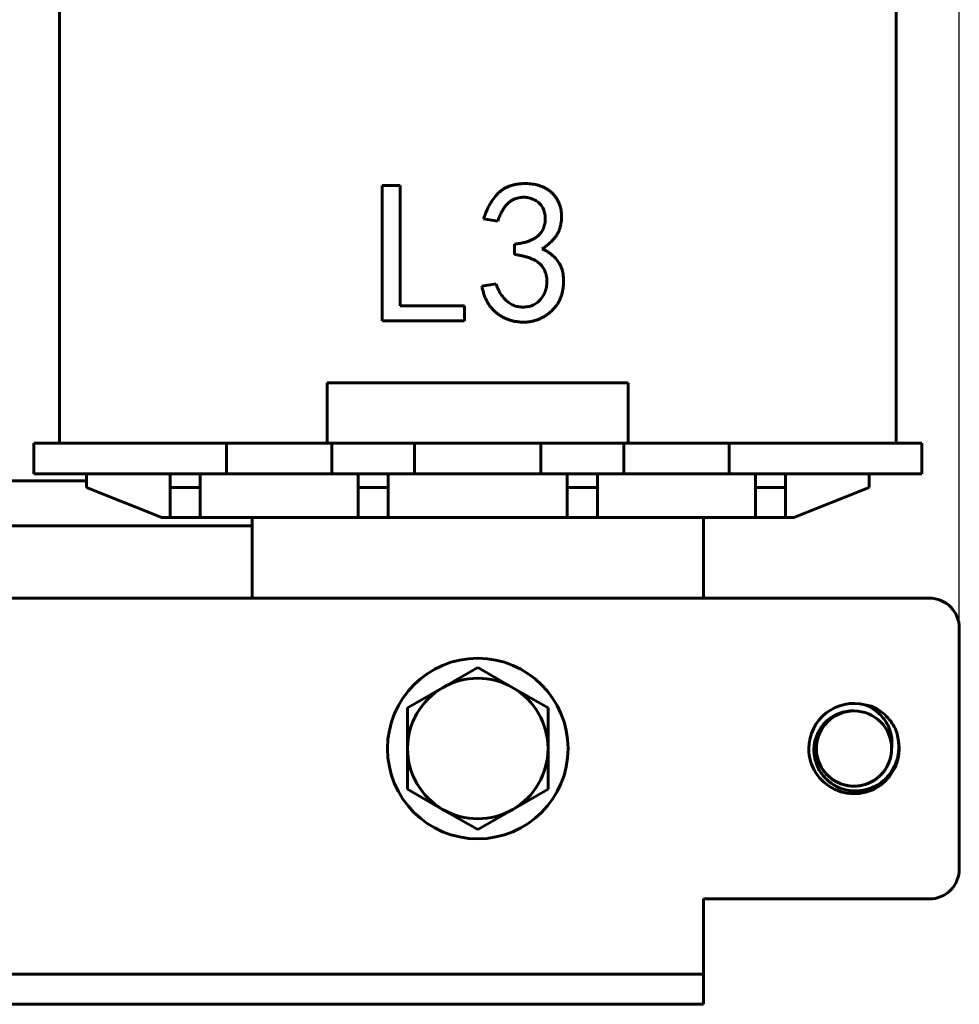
# Model space of a CAD drawing. Header units: millimetres. Extents: x 0 to 297, y 0 to 420.
# Tile 6 of 10: x 127 to 158, y 117 to 149. Entities that reach past the tile are written whole.
import ezdxf

# ---------------------------------------------------------------- set-up
doc = ezdxf.new("R2010")
doc.units = ezdxf.units.MM
doc.linetypes.add('K5LT_BASIC', pattern=[0])
doc.linetypes.add('K5LT_THIN', pattern=[0])
doc.layers.add('Системный слой', color=7, linetype='Continuous')
doc.styles.add('KDIMTEXTSTYLE', font='GOST_AU.SHX', dxfattribs={"width": 0.96, "oblique": 15, "height": 5})
doc.dimstyles.new('KDIMSTYLE (0.50)', dxfattribs={"dimtxt": 5, "dimasz": 1, "dimexe": 2, "dimexo": 0, "dimgap": 1, "dimtad": 1, "dimlfac": 2, "dimtxsty": 'KDIMTEXTSTYLE', "dimsah": 1, "dimcen": 0, "dimdle": 1, "dimadec": 0, "dimazin": 0, "dimtfac": 0.667, "dimtmove": 0, "dimatfit": 3, "dimfxl": 1, "dimtvp": 1, "dimtolj": 1, "dimtzin": 0, "dimarcsym": 0})

# ---------------------------------------------------------------- blocks, each defined once
blk = doc.blocks.new('U36')
at = {"layer": 'Системный слой', "color": 150, "linetype": 'K5LT_BASIC', "lineweight": 60, "true_color": 0x0080ff}
for end in [4.1282, 5.2416, 5.2155, 5.2464, 0]:
    blk.add_arc((154.342, 125.235), 1.25, 90, end, dxfattribs=at)
blk = doc.blocks.new('U39')
at = {"layer": 'Системный слой', "color": 150, "linetype": 'K5LT_BASIC', "lineweight": 60, "true_color": 0x0080ff}
blk.add_line((134.342, 132.635), (119.342, 132.635), dxfattribs=at)
blk = doc.blocks.new('U40')
at = {"layer": 'Системный слой', "color": 150, "linetype": 'K5LT_BASIC', "lineweight": 60, "true_color": 0x0080ff}
blk.add_line((128.842, 134.135), (124.842, 134.135), dxfattribs=at)
blk = doc.blocks.new('U41')
at = {"layer": 'Системный слой', "color": 150, "linetype": 'K5LT_BASIC', "lineweight": 60, "true_color": 0x0080ff}
blk.add_line((119.342, 132.635), (134.342, 132.635), dxfattribs=at)
blk = doc.blocks.new('U47')
at = {"layer": 'Системный слой', "color": 150, "linetype": 'K5LT_BASIC', "lineweight": 60, "true_color": 0x0080ff}
for p, q in [((149.342, 181.635), (149.342, 180.359)), ((149.342, 132.909), (149.342, 130.235))]:
    blk.add_line(p, q, dxfattribs=at)
blk = doc.blocks.new('U48')
at = {"layer": 'Системный слой', "color": 150, "linetype": 'K5LT_BASIC', "lineweight": 60, "true_color": 0x0080ff}
for p, q in [((134.342, 180.359), (134.342, 181.635)), ((134.342, 130.235), (134.342, 132.909))]:
    blk.add_line(p, q, dxfattribs=at)
blk = doc.blocks.new('U55')
at = {"layer": 'Системный слой', "color": 150, "linetype": 'K5LT_BASIC', "lineweight": 60, "true_color": 0x0080ff}
for p, q in [((136.842, 135.384), (134.442, 135.384)), ((149.242, 135.384), (146.842, 135.384))]:
    blk.add_line(p, q, dxfattribs=at)
blk = doc.blocks.new('KDIMARROW_01')
at = {"layer": 'Системный слой'}
blk.add_hatch(color=0, dxfattribs=at).paths.add_polyline_path([(0, 0), (-5, 0.658), (-4.5, 0), (-5, -0.658)])
at = {"layer": 'Системный слой', "color": 0, "linetype": 'K5LT_THIN', "lineweight": 18}
for p, q in [((-4.5, 0), (-5, 0.658)), ((-5, 0.658), (0, 0)), ((0, 0), (-5, -0.658)), ((-5, -0.658), (-4.5, 0)), ((0, 0), (-1, 0))]:
    blk.add_line(p, q, dxfattribs=at)

msp = doc.modelspace()

# ---------------------------------------------------------------- linework, layer by layer
at = {"layer": 'Системный слой', "color": 150, "linetype": 'K5LT_BASIC', "lineweight": 60, "true_color": 0x0080ff}
for p, q in [((127.9417, 135.3838), (127.9417, 177.8838)), ((155.7417, 135.3838), (155.7417, 177.8838)), ((138.662, 143.9459), (139.2673, 143.9459)), ((138.662, 139.4459), (138.662, 143.9459)), ((139.2673, 143.9459), (139.2673, 139.9459)), ((142.5041, 142.7617), (142.0305, 142.8407)), ((143.0568, 141.6565), (143.0568, 141.9986)), ((141.9778, 140.6038), (142.4515, 140.6828)), ((139.2673, 139.9459), (141.3989, 139.9459)), ((141.3989, 139.9459), (141.3989, 139.4459)), ((141.3989, 139.4459), (138.662, 139.4459)), ((136.8417, 135.3838), (136.8417, 137.3838)), ((146.8417, 137.3838), (136.8417, 137.3838)), ((146.8417, 135.3838), (146.8417, 137.3838)), ((132.0917, 135.3838), (127.0917, 135.3838)), ((127.0917, 134.3588), (127.0917, 135.3838)), ((133.4917, 135.3838), (132.0917, 135.3838)), ((133.4917, 134.3588), (133.4917, 135.3838)), ((133.4917, 135.3838), (134.4417, 135.3838)), ((146.8417, 135.3838), (136.8417, 135.3838)), ((136.9917, 135.3838), (136.9917, 134.3588)), ((139.7417, 134.3588), (139.7417, 135.3838)), ((143.9417, 135.3838), (143.9417, 134.3588)), ((146.6917, 134.3588), (146.6917, 135.3838)), ((150.1917, 135.3838), (149.2417, 135.3838)), ((150.1917, 135.3838), (150.1917, 134.3588)), ((151.5917, 135.3838), (150.1917, 135.3838)), ((156.5917, 135.3838), (151.5917, 135.3838)), ((156.5917, 135.3838), (156.5917, 134.3588)), ((127.0917, 134.3588), (132.0917, 134.3588)), ((128.8417, 133.9088), (128.8417, 134.3588)), ((131.6167, 133.9088), (131.6167, 134.3588)), ((132.0917, 134.3588), (133.4917, 134.3588)), ((132.6167, 133.9088), (132.6167, 134.3588)), ((133.4917, 134.3588), (136.9917, 134.3588)), ((136.9917, 134.3588), (139.7417, 134.3588)), ((137.8667, 133.9088), (137.8667, 134.3588)), ((138.8667, 134.3588), (138.8667, 133.9088)), ((139.7417, 134.3588), (141.7417, 134.3588)), ((141.9417, 134.3588), (141.7417, 134.3588)), ((141.9417, 134.3588), (143.9417, 134.3588)), ((143.9417, 134.3588), (146.6917, 134.3588)), ((144.8167, 133.9088), (144.8167, 134.3588)), ((145.8167, 133.9088), (145.8167, 134.3588)), ((146.6917, 134.3588), (150.1917, 134.3588)), ((150.1917, 134.3588), (151.5917, 134.3588)), ((151.0667, 133.9088), (151.0667, 134.3588)), ((151.5917, 134.3588), (156.5917, 134.3588)), ((152.0667, 133.9088), (152.0667, 134.3588)), ((154.8417, 133.9088), (154.8417, 134.3588)), ((128.8417, 133.9088), (131.3417, 132.9088)), ((131.6167, 133.9088), (132.6167, 133.9088)), ((131.6167, 132.9088), (131.6167, 133.9088)), ((132.6167, 133.9088), (132.6167, 132.9088)), ((137.8667, 133.9088), (138.8667, 133.9088)), ((137.8667, 132.9088), (137.8667, 133.9088)), ((138.8667, 133.9088), (138.8667, 132.9088)), ((144.8167, 132.9088), (144.8167, 133.9088)), ((144.8167, 133.9088), (145.8167, 133.9088)), ((145.8167, 133.9088), (145.8167, 132.9088)), ((151.0667, 133.9088), (152.0667, 133.9088)), ((151.0667, 132.9088), (151.0667, 133.9088)), ((152.0667, 133.9088), (152.0667, 132.9088)), ((152.3417, 132.9088), (154.8417, 133.9088)), ((131.3417, 132.9088), (131.6167, 132.9088)), ((132.6167, 132.9088), (131.6167, 132.9088)), ((132.6167, 132.9088), (137.8667, 132.9088)), ((137.8667, 132.9088), (138.8667, 132.9088)), ((138.8667, 132.9088), (144.8167, 132.9088)), ((145.8167, 132.9088), (144.8167, 132.9088)), ((145.8167, 132.9088), (151.0667, 132.9088)), ((152.0667, 132.9088), (151.0667, 132.9088)), ((152.0667, 132.9088), (152.3417, 132.9088)), ((66.8417, 130.2345), (156.8417, 130.2345)), ((157.8417, 121.2345), (157.8417, 129.2345)), ((141.8417, 127.9296), (140.6747, 127.2558)), ((143.0087, 127.2558), (141.8417, 127.9296)), ((140.6747, 127.2558), (139.5077, 126.5821)), ((144.1757, 126.5821), (143.0087, 127.2558)), ((139.5077, 126.5821), (139.5077, 125.2345)), ((144.1757, 125.2345), (144.1757, 126.5821)), ((139.5077, 125.2345), (139.5077, 123.887)), ((144.1757, 123.887), (144.1757, 125.2345)), ((139.5077, 123.887), (140.6747, 123.2132)), ((143.0087, 123.2132), (144.1757, 123.887)), ((140.6747, 123.2132), (141.8417, 122.5395)), ((141.8417, 122.5395), (143.0087, 123.2132)), ((149.3417, 117.7345), (149.3417, 120.2345)), ((149.3417, 120.2345), (156.8417, 120.2345)), ((75.3417, 117.7345), (148.3417, 117.7345)), ((148.3417, 117.7345), (149.3417, 117.7345)), ((149.3417, 117.7345), (149.3417, 116.7345)), ((75.3417, 116.7345), (148.3417, 116.7345)), ((149.3417, 116.7345), (148.3417, 116.7345))]:
    msp.add_line(p, q, dxfattribs=at)
msp.add_circle((141.8417, 125.2345), 3, dxfattribs=at)
for centre, radius, start, end in [((156.8417, 129.2345), 1, 0, 90), ((141.8417, 125.2345), 2.334, 60, 120), ((141.8417, 125.2345), 2.334, 120, 180), ((141.8417, 125.2345), 2.334, 0, 60), ((154.3417, 125.2345), 1.5, 75.88813, 180), ((154.3417, 125.2345), 1.25, 0, 90), ((154.3417, 125.2345), 1.5, 180, 14.11187), ((141.8417, 125.2345), 2.334, 180, 240), ((141.8417, 125.2345), 2.334, 300, 0), ((141.8417, 125.2345), 2.334, 240, 300), ((156.8417, 121.2345), 1, 270, 0)]:
    msp.add_arc(centre, radius, start, end, dxfattribs=at)
for points, knots in [([(142.0305, 142.8407), (142.0581, 142.9169), (142.1119, 143.0654), (142.2124, 143.2743), (142.3291, 143.4625), (142.4385, 143.6045), (142.5346, 143.7065), (142.6143, 143.7723), (142.6987, 143.8321), (142.7902, 143.8821), (142.8875, 143.9247), (142.9913, 143.9574), (143.1008, 143.9828), (143.2149, 144), (143.3298, 144.0091), (143.4428, 144.0128), (143.5521, 144.0071), (143.6581, 143.9975), (143.76, 143.9784), (143.8582, 143.9533), (143.9524, 143.9197), (144.0434, 143.8813), (144.1284, 143.8353), (144.2085, 143.785), (144.2802, 143.7266), (144.3477, 143.6649), (144.4056, 143.5946), (144.4591, 143.5201), (144.5057, 143.4396), (144.5444, 143.3535), (144.5766, 143.2643), (144.6008, 143.1719), (144.6188, 143.0778), (144.6273, 142.9812), (144.6283, 142.8831), (144.6212, 142.7828), (144.6064, 142.6805), (144.5845, 142.5767), (144.5529, 142.4728), (144.5074, 142.3719), (144.4496, 142.2743), (144.3796, 142.1801), (144.2975, 142.0892), (144.2021, 142.0028), (144.0957, 141.9182), (144.0179, 141.867), (143.9778, 141.8407)], [0, 0, 0, 0, 0.0474644, 0.0924887, 0.135475, 0.1769674, 0.1972903, 0.2174162, 0.2373714, 0.2578142, 0.2783543, 0.2995383, 0.3214187, 0.3441338, 0.3670489, 0.3889408, 0.4102756, 0.4311237, 0.4512424, 0.4709051, 0.4904653, 0.5097307, 0.5287159, 0.5470332, 0.5650435, 0.5828138, 0.6005035, 0.6182453, 0.6364913, 0.6548865, 0.6734863, 0.6919963, 0.7107705, 0.7294984, 0.7487196, 0.7681758, 0.7883602, 0.8091874, 0.8303141, 0.8517809, 0.8738761, 0.8965984, 0.9204467, 0.9454984, 0.97192, 1, 1, 1, 1]), ([(143.0568, 141.9986), (143.1014, 142.0031), (143.1877, 142.0119), (143.3118, 142.0353), (143.4267, 142.0616), (143.5319, 142.095), (143.6278, 142.1339), (143.7148, 142.1782), (143.7917, 142.2295), (143.8592, 142.2862), (143.9183, 142.3479), (143.9681, 142.4144), (144.0096, 142.4852), (144.0421, 142.5609), (144.0649, 142.6412), (144.0813, 142.7256), (144.0862, 142.8146), (144.0845, 142.9062), (144.0747, 142.9969), (144.0538, 143.0829), (144.0244, 143.1624), (143.9869, 143.2362), (143.9379, 143.302), (143.8812, 143.362), (143.8152, 143.4149), (143.7413, 143.4603), (143.6623, 143.4974), (143.5814, 143.5276), (143.4987, 143.5457), (143.4151, 143.5555), (143.33, 143.5571), (143.2439, 143.5465), (143.1564, 143.5279), (143.0681, 143.5), (142.9803, 143.4606), (142.8979, 143.4038), (142.8209, 143.3325), (142.7465, 143.248), (142.6796, 143.1467), (142.6149, 143.0323), (142.5552, 142.9029), (142.5216, 142.8101), (142.5041, 142.7617)], [0, 0, 0, 0, 0.0346279, 0.0670302, 0.097477, 0.1256632, 0.1522368, 0.1773884, 0.2009232, 0.2235527, 0.2453943, 0.2667337, 0.2876601, 0.3086917, 0.3301416, 0.3521026, 0.3749979, 0.3988532, 0.4228625, 0.4453314, 0.4670165, 0.488239, 0.5090779, 0.5302096, 0.5518132, 0.5742469, 0.597043, 0.6191997, 0.6408208, 0.6623075, 0.6841505, 0.7063853, 0.7292324, 0.7532102, 0.7778108, 0.803296, 0.8301304, 0.8587779, 0.8900428, 0.9237671, 0.9602734, 1, 1, 1, 1]), ([(143.9778, 141.8407), (144.0366, 141.8128), (144.1517, 141.7584), (144.3057, 141.6481), (144.4378, 141.5182), (144.5293, 141.3938), (144.5911, 141.2853), (144.6279, 141.1962), (144.656, 141.101), (144.6763, 141.0002), (144.6892, 140.8933), (144.6924, 140.7802), (144.6887, 140.6607), (144.676, 140.5373), (144.6556, 140.4135), (144.623, 140.2942), (144.5813, 140.1808), (144.5292, 140.0732), (144.4661, 139.9722), (144.3917, 139.878), (144.3091, 139.7886), (144.2155, 139.7078), (144.1163, 139.6342), (144.0122, 139.5704), (143.905, 139.5166), (143.7944, 139.4735), (143.6804, 139.4412), (143.5634, 139.4189), (143.4427, 139.4059), (143.3201, 139.4045), (143.1979, 139.4118), (143.0788, 139.4301), (142.9634, 139.4545), (142.8526, 139.4906), (142.7451, 139.5337), (142.6429, 139.588), (142.5443, 139.6499), (142.4502, 139.7204), (142.3622, 139.8004), (142.2821, 139.8897), (142.2093, 139.987), (142.1477, 140.0946), (142.0909, 140.2089), (142.0453, 140.333), (142.0053, 140.465), (141.9871, 140.5569), (141.9778, 140.6038)], [0, 0, 0, 0, 0.0353833, 0.0692705, 0.1025623, 0.13598, 0.1530165, 0.1704708, 0.18839, 0.2069955, 0.2264245, 0.246968, 0.2685728, 0.2915207, 0.3145081, 0.3368773, 0.3587738, 0.3802259, 0.4019327, 0.4234948, 0.4455346, 0.4681122, 0.4907681, 0.5127759, 0.5345433, 0.5560063, 0.5773522, 0.5989781, 0.6208696, 0.6433506, 0.6656967, 0.6875237, 0.70891, 0.7299007, 0.7509362, 0.7719157, 0.7928347, 0.8143218, 0.8358715, 0.8575523, 0.8795708, 0.9019429, 0.9249779, 0.949008, 0.973929, 1, 1, 1, 1]), ([(142.4515, 140.6828), (142.4702, 140.6276), (142.5069, 140.5192), (142.5861, 140.3695), (142.6808, 140.2345), (142.7717, 140.1333), (142.8538, 140.0643), (142.9186, 140.0191), (142.9867, 139.9803), (143.06, 139.9519), (143.1358, 139.9274), (143.2162, 139.9136), (143.2996, 139.9058), (143.3854, 139.9044), (143.4709, 139.9123), (143.5535, 139.9279), (143.6319, 139.951), (143.7057, 139.9833), (143.7739, 140.0251), (143.8391, 140.0726), (143.8988, 140.1298), (143.9525, 140.1948), (144.0011, 140.2646), (144.043, 140.3376), (144.0777, 140.4132), (144.1036, 140.4915), (144.1237, 140.5718), (144.1348, 140.6548), (144.1401, 140.7402), (144.1366, 140.8269), (144.1278, 140.9125), (144.1098, 140.9944), (144.0855, 141.071), (144.0554, 141.1438), (144.0162, 141.2103), (143.971, 141.2725), (143.9189, 141.3297), (143.8587, 141.3814), (143.7909, 141.4295), (143.714, 141.4739), (143.6271, 141.5128), (143.5318, 141.5504), (143.4262, 141.5821), (143.3118, 141.6112), (143.1876, 141.6367), (143.1014, 141.6497), (143.0568, 141.6565)], [0, 0, 0, 0, 0.0421545, 0.0827972, 0.1221768, 0.1614951, 0.1808753, 0.1998131, 0.218676, 0.2374728, 0.2566836, 0.2763067, 0.2964043, 0.3173563, 0.3383914, 0.3585206, 0.3781819, 0.3974704, 0.416687, 0.4360372, 0.4558515, 0.476407, 0.4970419, 0.5173929, 0.5373034, 0.5571791, 0.5770478, 0.5972554, 0.617769, 0.6389669, 0.6600494, 0.6800419, 0.6995475, 0.7182171, 0.7369917, 0.7553545, 0.7738496, 0.792872, 0.8127936, 0.8339915, 0.8570584, 0.8818013, 0.9081599, 0.9368209, 0.9673369, 1, 1, 1, 1]), ([(155.5917, 125.2345), (155.6135, 125.3872), (155.6084, 125.5395), (155.5449, 125.8408), (155.4878, 125.9826), (155.325, 126.2441), (155.2226, 126.3585), (154.985, 126.5543), (154.8512, 126.633), (154.7074, 126.6893)], [0, 0, 0, 0, 0.0009213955, 0.0009213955, 0.001842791, 0.001842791, 0.0027641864, 0.0027641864, 0.0036855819, 0.0036855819, 0.0036855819, 0.0036855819]), ([(155.7466, 125.8165), (155.67, 126.0012), (155.5562, 126.1705), (155.2772, 126.4494), (155.1084, 126.5629), (154.9236, 126.6394)], [0, 0, 0, 0, 0.0011990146, 0.0011990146, 0.0023980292, 0.0023980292, 0.0023980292, 0.0023980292]), ([(153.0124, 125.2345), (153.0185, 125.4041), (153.0571, 125.5696), (153.1619, 125.8023), (153.2038, 125.8753), (153.3009, 126.0125), (153.357, 126.0773), (153.4794, 126.1938), (153.5457, 126.2454), (153.6883, 126.3352), (153.7652, 126.3735), (154.0013, 126.4628), (154.1713, 126.491), (154.3417, 126.4845)], [0.0095493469, 0.0095493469, 0.0095493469, 0.0095493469, 0.0105568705, 0.0105568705, 0.0110606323, 0.0110606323, 0.0115643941, 0.0115643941, 0.0120681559, 0.0120681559, 0.0125719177, 0.0125719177, 0.0135794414, 0.0135794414, 0.0135794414, 0.0135794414]), ([(155.7964, 125.6003), (155.8028, 125.5707), (155.8131, 125.5147), (155.8231, 125.4354), (155.8284, 125.3652), (155.8306, 125.2988), (155.8298, 125.231), (155.8259, 125.1625), (155.8183, 125.0903), (155.8052, 125.0068), (155.7816, 124.9004), (155.7393, 124.7651), (155.6723, 124.6114), (155.5815, 124.458), (155.4775, 124.3228), (155.3659, 124.207), (155.2448, 124.1057), (155.1061, 124.0137), (154.9496, 123.9353), (154.7819, 123.8762), (154.6106, 123.8388), (154.4429, 123.823), (154.2765, 123.8266), (154.1132, 123.8494), (153.9466, 123.8937), (153.7831, 123.96), (153.6279, 124.0479), (153.4889, 124.1519), (153.3702, 124.2659), (153.2696, 124.388), (153.1829, 124.5217), (153.1098, 124.6711), (153.0524, 124.8402), (153.0209, 125.0024), (153.011, 125.1366), (153.0115, 125.2073), (153.0124, 125.2345)], [0, 0, 0, 0, 0.6974738, 1.3141307, 1.8499706, 2.3418911, 2.8562768, 3.3986082, 3.9319878, 4.5382531, 5.3545607, 6.4510533, 7.8165303, 9.2267611, 10.5690574, 11.756956, 12.9447454, 14.217829, 15.6026072, 16.9871047, 18.3246423, 19.6540859, 20.8776494, 22.1704011, 23.464485, 24.8586891, 26.2455591, 27.5837638, 28.8701666, 30.0487397, 31.2380924, 32.5530033, 33.8907186, 35.363828, 36.368592, 37, 37, 37, 37])]:
    msp.add_open_spline(points, degree=3, knots=knots, dxfattribs=at)
for points in [[(154.9236, 126.6394), (154.8523, 126.6615), (154.7802, 126.678), (154.7074, 126.6893)], [(155.7964, 125.6003), (155.7852, 125.6731), (155.7686, 125.7451), (155.7466, 125.8165)]]:
    msp.add_open_spline(points, degree=3, dxfattribs=at)

# ---------------------------------------------------------------- block references
at = {"layer": 'Системный слой'}
for name in ['U48', 'U47', 'U55', 'U40', 'U39', 'U41', 'U36']:
    msp.add_blockref(name, (0, 0), dxfattribs=at)

# ---------------------------------------------------------------- dimensions: what is measured, and where the dimension line sits
at = {"layer": 'Системный слой', "color": 7}
msp.add_linear_dim(base=(65.8417, 230.6343), p1=(157.8417, 129.2345), p2=(65.8417, 129.2345), location=(111.8417, 230.6343), text='\\H5.0;\\W0.965;\\Q15;\\H5.0;\\W0.965;\\Q15;\\Q15;Ш', dimstyle='KDIMSTYLE (0.50)', override={"dimexo": 0, "dimblk1": 'KDIMARROW_01', "dimblk2": 'KDIMARROW_01', "dimse1": 0, "dimse2": 0, "dimclrt": 7, "dimtolj": 1}, dxfattribs=at).render()

doc.saveas('drawing.dxf')
